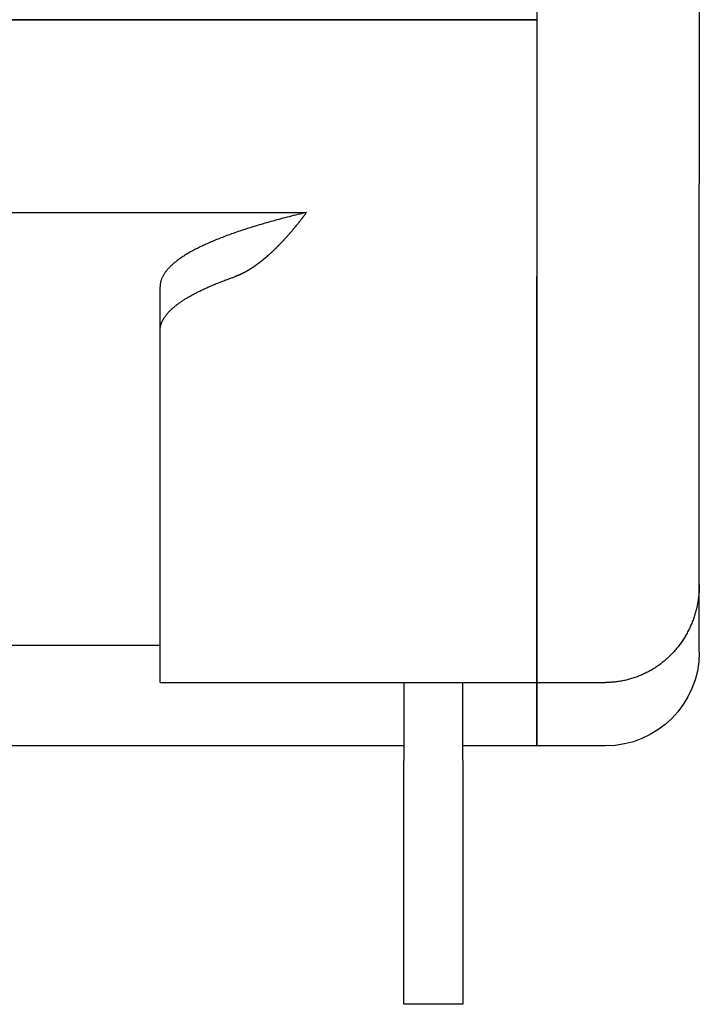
# Model space of a CAD drawing. Extents: x 1917 to 3682, y 1570 to 2675.
# Tile 152 of 166: x 3636 to 3682, y 2328 to 2395. Entities that reach past the tile are written whole.
import ezdxf

# ---------------------------------------------------------------- set-up
doc = ezdxf.new("R2010")
doc.units = 0
doc.header["$MEASUREMENT"] = 0
doc.layers.add('KF_SEQUENZA_5_NW_REAR', color=7, linetype='CONTINUOUS')

# ---------------------------------------------------------------- blocks, each defined once
blk = doc.blocks.new('KF_SEQUENZA_5_NW_REAR')
at = {"layer": 'KF_SEQUENZA_5_NW_REAR'}
for p, q in [((173, -50.174462), (173, -257.824922)), ((184, -255.414827), (184, -268.948049)), ((78.85, -257.824922), (173, -257.824922)), ((173, -257.824922), (96.5, -257.824922)), ((173, -257.824922), (173, -275.224223)), ((184, -296.100575), (184, -268.948049)), ((121.085805, -270.87471), (157.414195, -270.87471)), ((173, -302.707993), (173, -275.224223)), ((173, -275.243724), (173, -302.707993)), ((147.5, -278.884007), (147.5, -275.909672)), ((147.5, -302.707993), (147.5, -278.884007)), ((184, -300.649692), (184, -296.100575)), ((131, -300.180569), (147.5, -300.180569)), ((147.5, -302.707993), (173, -302.707993)), ((164, -302.707993), (164, -308)), ((168, -308), (168, -302.707993)), ((173, -302.707993), (177.65, -302.707993)), ((173, -306.999692), (173, -302.707993)), ((173, -302.707993), (173, -306.999692)), ((164, -306.999692), (119.5, -306.999692)), ((173, -306.999692), (168, -306.999692)), ((177.65, -306.999692), (173, -306.999692)), ((164, -324.499648), (164, -308)), ((168, -308), (168, -324.499648)), ((168, -324.499648), (164, -324.499648))]:
    blk.add_line(p, q, dxfattribs=at)
for points in [[(157.414, -270.875, 0), (157.263, -270.911, 0), (157.113, -270.947, 0), (156.964, -270.983, 0), (156.816, -271.019, 0), (156.67, -271.055, 0), (156.524, -271.092, 0), (156.379, -271.128, 0), (156.236, -271.165, 0), (156.094, -271.201, 0), (155.952, -271.238, 0), (155.812, -271.275, 0), (155.673, -271.312, 0), (155.535, -271.349, 0), (155.399, -271.386, 0), (155.263, -271.423, 0), (155.128, -271.46, 0), (154.995, -271.497, 0), (154.863, -271.534, 0), (154.731, -271.571, 0), (154.601, -271.609, 0), (154.472, -271.646, 0), (154.344, -271.684, 0), (154.218, -271.721, 0), (154.092, -271.759, 0), (153.968, -271.797, 0), (153.844, -271.834, 0), (153.722, -271.872, 0), (153.601, -271.91, 0), (153.481, -271.948, 0), (153.363, -271.986, 0), (153.245, -272.024, 0), (153.129, -272.062, 0), (153.013, -272.1, 0), (152.899, -272.139, 0), (152.786, -272.177, 0), (152.674, -272.215, 0), (152.564, -272.254, 0), (152.454, -272.292, 0), (152.346, -272.331, 0), (152.239, -272.369, 0), (152.133, -272.408, 0), (152.028, -272.447, 0), (151.924, -272.485, 0), (151.821, -272.524, 0), (151.72, -272.563, 0), (151.62, -272.602, 0), (151.521, -272.641, 0), (151.423, -272.68, 0), (151.326, -272.719, 0), (151.231, -272.758, 0), (151.136, -272.797, 0), (151.043, -272.836, 0), (150.951, -272.876, 0), (150.861, -272.915, 0), (150.771, -272.954, 0), (150.683, -272.994, 0), (150.595, -273.033, 0), (150.509, -273.073, 0), (150.425, -273.112, 0), (150.341, -273.152, 0), (150.258, -273.191, 0), (150.177, -273.231, 0), (150.097, -273.271, 0), (150.018, -273.31, 0), (149.941, -273.35, 0), (149.864, -273.39, 0), (149.789, -273.43, 0), (149.715, -273.47, 0), (149.642, -273.51, 0), (149.57, -273.55, 0), (149.5, -273.59, 0), (149.43, -273.63, 0), (149.362, -273.67, 0), (149.295, -273.71, 0), (149.23, -273.75, 0), (149.165, -273.79, 0), (149.102, -273.83, 0), (149.04, -273.871, 0), (148.979, -273.911, 0), (148.92, -273.951, 0), (148.861, -273.991, 0), (148.804, -274.032, 0), (148.748, -274.072, 0), (148.694, -274.113, 0), (148.64, -274.153, 0), (148.588, -274.194, 0), (148.537, -274.234, 0), (148.487, -274.275, 0), (148.438, -274.315, 0), (148.391, -274.356, 0), (148.345, -274.396, 0), (148.3, -274.437, 0), (148.256, -274.478, 0), (148.213, -274.518, 0), (148.172, -274.559, 0), (148.132, -274.6, 0), (148.093, -274.64, 0), (148.056, -274.681, 0), (148.019, -274.722, 0), (147.984, -274.763, 0), (147.95, -274.804, 0), (147.917, -274.844, 0), (147.886, -274.885, 0), (147.856, -274.926, 0), (147.827, -274.967, 0), (147.799, -275.008, 0), (147.772, -275.049, 0), (147.747, -275.09, 0), (147.723, -275.131, 0), (147.7, -275.171, 0), (147.679, -275.212, 0), (147.658, -275.253, 0), (147.639, -275.294, 0), (147.621, -275.335, 0), (147.604, -275.376, 0), (147.589, -275.417, 0), (147.575, -275.458, 0), (147.562, -275.499, 0), (147.55, -275.54, 0), (147.54, -275.581, 0), (147.53, -275.622, 0), (147.522, -275.663, 0), (147.515, -275.704, 0), (147.51, -275.745, 0), (147.506, -275.787, 0), (147.502, -275.828, 0), (147.501, -275.869, 0), (147.5, -275.91, 0)], [(157.414, -270.875, 0), (157.394, -270.902, 0), (157.374, -270.929, 0), (157.353, -270.957, 0), (157.333, -270.984, 0), (157.313, -271.011, 0), (157.292, -271.038, 0), (157.272, -271.065, 0), (157.252, -271.092, 0), (157.232, -271.119, 0), (157.211, -271.146, 0), (157.191, -271.172, 0), (157.171, -271.199, 0), (157.15, -271.226, 0), (157.13, -271.252, 0), (157.11, -271.279, 0), (157.089, -271.305, 0), (157.069, -271.331, 0), (157.049, -271.357, 0), (157.028, -271.384, 0), (157.008, -271.41, 0), (156.987, -271.436, 0), (156.967, -271.462, 0), (156.947, -271.488, 0), (156.926, -271.513, 0), (156.906, -271.539, 0), (156.886, -271.565, 0), (156.865, -271.59, 0), (156.845, -271.616, 0), (156.824, -271.641, 0), (156.804, -271.667, 0), (156.784, -271.692, 0), (156.763, -271.717, 0), (156.743, -271.742, 0), (156.723, -271.768, 0), (156.702, -271.793, 0), (156.682, -271.818, 0), (156.661, -271.842, 0), (156.641, -271.867, 0), (156.621, -271.892, 0), (156.6, -271.917, 0), (156.58, -271.941, 0), (156.56, -271.966, 0), (156.539, -271.99, 0), (156.519, -272.014, 0), (156.498, -272.039, 0), (156.478, -272.063, 0), (156.458, -272.087, 0), (156.437, -272.111, 0), (156.417, -272.135, 0), (156.397, -272.159, 0), (156.376, -272.183, 0), (156.356, -272.206, 0), (156.336, -272.23, 0), (156.315, -272.254, 0), (156.295, -272.277, 0), (156.275, -272.301, 0), (156.254, -272.324, 0), (156.234, -272.347, 0), (156.214, -272.37, 0), (156.194, -272.394, 0), (156.173, -272.417, 0), (156.153, -272.44, 0), (156.133, -272.462, 0), (156.112, -272.485, 0), (156.092, -272.508, 0), (156.072, -272.531, 0), (156.052, -272.553, 0), (156.031, -272.576, 0), (156.011, -272.598, 0), (155.991, -272.62, 0), (155.971, -272.642, 0), (155.951, -272.665, 0), (155.93, -272.687, 0), (155.91, -272.709, 0), (155.89, -272.731, 0), (155.87, -272.752, 0), (155.85, -272.774, 0), (155.83, -272.796, 0), (155.809, -272.817, 0), (155.789, -272.839, 0), (155.769, -272.86, 0), (155.749, -272.881, 0), (155.729, -272.903, 0), (155.709, -272.924, 0), (155.689, -272.945, 0), (155.669, -272.966, 0), (155.649, -272.987, 0), (155.629, -273.008, 0), (155.609, -273.028, 0), (155.588, -273.049, 0), (155.568, -273.07, 0), (155.548, -273.09, 0), (155.528, -273.11, 0), (155.509, -273.131, 0), (155.489, -273.151, 0), (155.469, -273.171, 0), (155.449, -273.191, 0), (155.429, -273.211, 0), (155.409, -273.231, 0), (155.389, -273.251, 0), (155.369, -273.271, 0), (155.349, -273.29, 0), (155.329, -273.31, 0), (155.309, -273.329, 0), (155.29, -273.349, 0), (155.27, -273.368, 0), (155.25, -273.387, 0), (155.23, -273.406, 0), (155.21, -273.425, 0), (155.191, -273.444, 0), (155.171, -273.463, 0), (155.151, -273.482, 0), (155.132, -273.5, 0), (155.112, -273.519, 0), (155.092, -273.538, 0), (155.072, -273.556, 0), (155.053, -273.574, 0), (155.033, -273.593, 0), (155.014, -273.611, 0), (154.994, -273.629, 0), (154.974, -273.647, 0), (154.955, -273.665, 0), (154.935, -273.682, 0), (154.916, -273.7, 0), (154.896, -273.718, 0), (154.877, -273.735, 0), (154.857, -273.753, 0), (154.838, -273.77, 0), (154.818, -273.787, 0), (154.799, -273.805, 0), (154.78, -273.822, 0), (154.76, -273.839, 0), (154.741, -273.856, 0), (154.722, -273.872, 0), (154.702, -273.889, 0), (154.683, -273.906, 0), (154.664, -273.922, 0), (154.644, -273.939, 0), (154.625, -273.955, 0), (154.606, -273.971, 0), (154.587, -273.988, 0), (154.568, -274.004, 0), (154.549, -274.02, 0), (154.529, -274.036, 0), (154.51, -274.052, 0), (154.491, -274.067, 0), (154.472, -274.083, 0), (154.453, -274.098, 0), (154.434, -274.114, 0), (154.415, -274.129, 0), (154.396, -274.145, 0), (154.377, -274.16, 0), (154.358, -274.175, 0), (154.339, -274.19, 0), (154.32, -274.205, 0), (154.302, -274.22, 0), (154.283, -274.234, 0), (154.264, -274.249, 0), (154.245, -274.264, 0), (154.226, -274.278, 0), (154.208, -274.292, 0), (154.189, -274.307, 0), (154.17, -274.321, 0), (154.152, -274.335, 0), (154.133, -274.349, 0), (154.114, -274.363, 0), (154.096, -274.377, 0), (154.077, -274.39, 0), (154.059, -274.404, 0), (154.04, -274.417, 0), (154.022, -274.431, 0), (154.003, -274.444, 0), (153.985, -274.457, 0), (153.966, -274.471, 0), (153.948, -274.484, 0), (153.93, -274.497, 0), (153.911, -274.509, 0), (153.893, -274.522, 0), (153.875, -274.535, 0), (153.856, -274.547, 0), (153.838, -274.56, 0), (153.82, -274.572, 0), (153.802, -274.585, 0), (153.784, -274.597, 0), (153.766, -274.609, 0), (153.748, -274.621, 0), (153.73, -274.633, 0), (153.712, -274.645, 0), (153.694, -274.656, 0), (153.676, -274.668, 0), (153.658, -274.68, 0), (153.64, -274.691, 0), (153.622, -274.702, 0), (153.604, -274.714, 0), (153.586, -274.725, 0), (153.568, -274.736, 0), (153.551, -274.747, 0), (153.533, -274.758, 0), (153.515, -274.769, 0), (153.498, -274.779, 0), (153.48, -274.79, 0), (153.462, -274.8, 0), (153.445, -274.811, 0), (153.427, -274.821, 0), (153.41, -274.831, 0), (153.392, -274.842, 0), (153.375, -274.852, 0), (153.357, -274.862, 0), (153.34, -274.871, 0), (153.322, -274.881, 0), (153.305, -274.891, 0), (153.288, -274.9, 0), (153.27, -274.91, 0), (153.253, -274.919, 0), (153.236, -274.929, 0), (153.219, -274.938, 0), (153.202, -274.947, 0), (153.185, -274.956, 0), (153.167, -274.965, 0), (153.15, -274.974, 0), (153.133, -274.982, 0), (153.116, -274.991, 0), (153.099, -275, 0), (153.083, -275.008, 0), (153.066, -275.017, 0), (153.049, -275.025, 0), (153.032, -275.033, 0), (153.015, -275.041, 0), (152.998, -275.049, 0), (152.982, -275.057, 0), (152.965, -275.065, 0), (152.948, -275.072, 0), (152.932, -275.08, 0), (152.915, -275.088, 0), (152.898, -275.095, 0), (152.882, -275.102, 0), (152.865, -275.11, 0), (152.849, -275.117, 0), (152.833, -275.124, 0), (152.816, -275.131, 0), (152.8, -275.138, 0), (152.783, -275.145, 0), (152.767, -275.151, 0), (152.751, -275.158, 0), (152.735, -275.164, 0), (152.719, -275.171, 0), (152.702, -275.177, 0), (152.686, -275.183, 0), (152.67, -275.189, 0), (152.654, -275.195, 0), (152.638, -275.201, 0), (152.622, -275.207, 0), (152.606, -275.213, 0), (152.59, -275.219, 0), (152.574, -275.224, 0)], [(147.5, -278.884, 0), (147.5, -278.855, 0), (147.501, -278.826, 0), (147.503, -278.796, 0), (147.505, -278.767, 0), (147.508, -278.738, 0), (147.511, -278.709, 0), (147.515, -278.68, 0), (147.52, -278.65, 0), (147.525, -278.621, 0), (147.531, -278.592, 0), (147.538, -278.563, 0), (147.545, -278.534, 0), (147.553, -278.504, 0), (147.561, -278.475, 0), (147.57, -278.446, 0), (147.58, -278.417, 0), (147.59, -278.388, 0), (147.601, -278.358, 0), (147.613, -278.329, 0), (147.625, -278.3, 0), (147.638, -278.271, 0), (147.651, -278.242, 0), (147.666, -278.213, 0), (147.68, -278.183, 0), (147.696, -278.154, 0), (147.712, -278.125, 0), (147.728, -278.096, 0), (147.745, -278.067, 0), (147.763, -278.038, 0), (147.782, -278.009, 0), (147.801, -277.98, 0), (147.82, -277.95, 0), (147.841, -277.921, 0), (147.862, -277.892, 0), (147.883, -277.863, 0), (147.905, -277.834, 0), (147.928, -277.805, 0), (147.952, -277.776, 0), (147.976, -277.747, 0), (148, -277.718, 0), (148.026, -277.689, 0), (148.052, -277.66, 0), (148.078, -277.631, 0), (148.105, -277.602, 0), (148.133, -277.573, 0), (148.162, -277.544, 0), (148.191, -277.515, 0), (148.22, -277.486, 0), (148.25, -277.457, 0), (148.281, -277.428, 0), (148.313, -277.399, 0), (148.345, -277.37, 0), (148.378, -277.341, 0), (148.411, -277.313, 0), (148.445, -277.284, 0), (148.48, -277.255, 0), (148.515, -277.226, 0), (148.551, -277.197, 0), (148.587, -277.168, 0), (148.624, -277.139, 0), (148.662, -277.111, 0), (148.7, -277.082, 0), (148.739, -277.053, 0), (148.779, -277.024, 0), (148.819, -276.996, 0), (148.86, -276.967, 0), (148.901, -276.938, 0), (148.943, -276.91, 0), (148.986, -276.881, 0), (149.029, -276.852, 0), (149.073, -276.824, 0), (149.117, -276.795, 0), (149.162, -276.766, 0), (149.208, -276.738, 0), (149.254, -276.709, 0), (149.301, -276.681, 0), (149.349, -276.652, 0), (149.397, -276.623, 0), (149.446, -276.595, 0), (149.495, -276.566, 0), (149.545, -276.538, 0), (149.596, -276.51, 0), (149.647, -276.481, 0), (149.699, -276.453, 0), (149.751, -276.424, 0), (149.804, -276.396, 0), (149.858, -276.368, 0), (149.912, -276.339, 0), (149.967, -276.311, 0), (150.022, -276.283, 0), (150.078, -276.254, 0), (150.135, -276.226, 0), (150.192, -276.198, 0), (150.25, -276.17, 0), (150.309, -276.141, 0), (150.368, -276.113, 0), (150.427, -276.085, 0), (150.488, -276.057, 0), (150.549, -276.029, 0), (150.61, -276.001, 0), (150.672, -275.973, 0), (150.735, -275.945, 0), (150.798, -275.917, 0), (150.862, -275.889, 0), (150.927, -275.861, 0), (150.992, -275.833, 0), (151.057, -275.805, 0), (151.124, -275.777, 0), (151.191, -275.749, 0), (151.258, -275.721, 0), (151.326, -275.693, 0), (151.395, -275.665, 0), (151.464, -275.638, 0), (151.534, -275.61, 0), (151.605, -275.582, 0), (151.676, -275.555, 0), (151.747, -275.527, 0), (151.82, -275.499, 0), (151.892, -275.472, 0), (151.966, -275.444, 0), (152.04, -275.416, 0), (152.114, -275.389, 0), (152.19, -275.361, 0), (152.265, -275.334, 0), (152.342, -275.306, 0), (152.419, -275.279, 0), (152.496, -275.252, 0), (152.574, -275.224, 0)], [(184, -296.101, 0), (184, -296.182, 0), (183.998, -296.263, 0), (183.996, -296.344, 0), (183.992, -296.425, 0), (183.988, -296.506, 0), (183.983, -296.587, 0), (183.977, -296.667, 0), (183.969, -296.748, 0), (183.961, -296.829, 0), (183.952, -296.909, 0), (183.942, -296.99, 0), (183.931, -297.07, 0), (183.919, -297.15, 0), (183.907, -297.23, 0), (183.893, -297.31, 0), (183.878, -297.39, 0), (183.862, -297.469, 0), (183.846, -297.548, 0), (183.828, -297.627, 0), (183.81, -297.706, 0), (183.79, -297.785, 0), (183.77, -297.863, 0), (183.749, -297.941, 0), (183.727, -298.019, 0), (183.703, -298.096, 0), (183.68, -298.173, 0), (183.655, -298.25, 0), (183.629, -298.327, 0), (183.602, -298.403, 0), (183.575, -298.479, 0), (183.546, -298.554, 0), (183.517, -298.629, 0), (183.486, -298.704, 0), (183.455, -298.778, 0), (183.423, -298.852, 0), (183.39, -298.926, 0), (183.357, -298.999, 0), (183.322, -299.071, 0), (183.287, -299.144, 0), (183.25, -299.215, 0), (183.213, -299.287, 0), (183.175, -299.357, 0), (183.136, -299.428, 0), (183.097, -299.497, 0), (183.056, -299.567, 0), (183.015, -299.636, 0), (182.973, -299.704, 0), (182.93, -299.771, 0), (182.886, -299.839, 0), (182.842, -299.905, 0), (182.796, -299.971, 0), (182.75, -300.037, 0), (182.704, -300.101, 0), (182.656, -300.166, 0), (182.608, -300.229, 0), (182.559, -300.292, 0), (182.509, -300.355, 0), (182.458, -300.416, 0), (182.407, -300.477, 0), (182.355, -300.538, 0), (182.302, -300.598, 0), (182.249, -300.657, 0), (182.195, -300.715, 0), (182.14, -300.773, 0), (182.085, -300.83, 0), (182.029, -300.886, 0), (181.972, -300.942, 0), (181.914, -300.996, 0), (181.856, -301.05, 0), (181.798, -301.104, 0), (181.738, -301.156, 0), (181.678, -301.208, 0), (181.618, -301.259, 0), (181.557, -301.31, 0), (181.495, -301.359, 0), (181.433, -301.408, 0), (181.37, -301.456, 0), (181.306, -301.503, 0), (181.242, -301.549, 0), (181.178, -301.594, 0), (181.113, -301.639, 0), (181.047, -301.683, 0), (180.981, -301.726, 0), (180.915, -301.768, 0), (180.847, -301.809, 0), (180.78, -301.85, 0), (180.712, -301.889, 0), (180.643, -301.928, 0), (180.574, -301.966, 0), (180.505, -302.002, 0), (180.435, -302.038, 0), (180.365, -302.074, 0), (180.294, -302.108, 0), (180.223, -302.141, 0), (180.152, -302.174, 0), (180.08, -302.205, 0), (180.008, -302.236, 0), (179.935, -302.265, 0), (179.862, -302.294, 0), (179.789, -302.322, 0), (179.716, -302.349, 0), (179.642, -302.375, 0), (179.568, -302.399, 0), (179.493, -302.423, 0), (179.419, -302.447, 0), (179.344, -302.469, 0), (179.268, -302.49, 0), (179.193, -302.51, 0), (179.117, -302.529, 0), (179.041, -302.547, 0), (178.965, -302.565, 0), (178.889, -302.581, 0), (178.812, -302.596, 0), (178.736, -302.611, 0), (178.659, -302.624, 0), (178.582, -302.636, 0), (178.505, -302.648, 0), (178.427, -302.658, 0), (178.35, -302.668, 0), (178.272, -302.676, 0), (178.195, -302.684, 0), (178.117, -302.69, 0), (178.039, -302.696, 0), (177.962, -302.7, 0), (177.884, -302.704, 0), (177.806, -302.706, 0), (177.728, -302.707, 0), (177.65, -302.708, 0)]]:
    blk.add_polyline3d(points, dxfattribs=at)
at = {"layer": 'KF_SEQUENZA_5_NW_REAR', "extrusion": (0, 0, -1)}
blk.add_arc((-177.65, -300.649692), 6.35, 180, 270, dxfattribs=at)

msp = doc.modelspace()

# ---------------------------------------------------------------- block references
at = {"layer": 'KF_SEQUENZA_5_NW_REAR'}
msp.add_blockref('KF_SEQUENZA_5_NW_REAR', (3498.094, 2652.435), dxfattribs=at)

doc.saveas('drawing.dxf')
